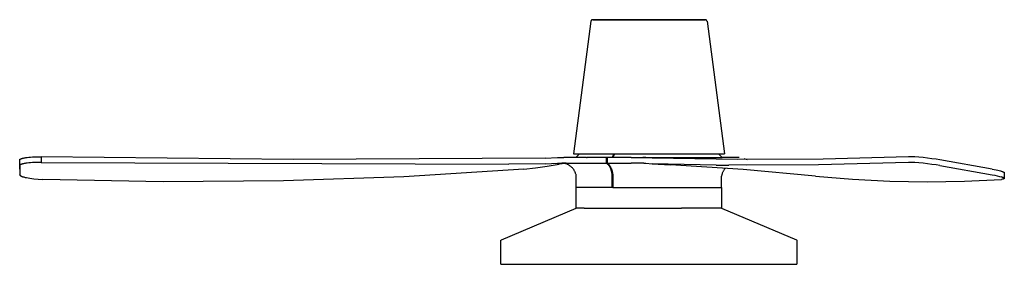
# Model space of a CAD drawing. Header units: millimetres. Extents: x 10740 to 13233, y 6351 to 7934.
# Tile 13 of 23: x 12215 to 13233, y 6351 to 6604. Entities that reach past the tile are written whole.
import ezdxf

# ---------------------------------------------------------------- set-up
doc = ezdxf.new("R2010")
doc.units = ezdxf.units.MM
doc.layers.add('Make2D$Visible$Curvas', color=7, linetype='Continuous')

msp = doc.modelspace()

# ---------------------------------------------------------------- linework, layer by layer
at = {"layer": 'Make2D$Visible$Curvas', "color": 7, "lineweight": -3, "true_color": 0xffffff}
for p, q in [((12805.3, 6601.9), (12787.3, 6464.9)), ((12805.4, 6602.2), (12805.3, 6602.1)), ((12805.3, 6602.1), (12805.3, 6602.1)), ((12805.3, 6602.1), (12805.3, 6602)), ((12805.3, 6602), (12805.3, 6601.9)), ((12805.3, 6601.9), (12805.3, 6601.9)), ((12805.3, 6601.9), (12805.3, 6601.9)), ((12805.5, 6602.5), (12805.4, 6602.4)), ((12805.4, 6602.4), (12805.4, 6602.3)), ((12805.4, 6602.3), (12805.4, 6602.3)), ((12805.4, 6602.3), (12805.4, 6602.2)), ((12805.6, 6602.6), (12805.5, 6602.6)), ((12805.5, 6602.6), (12805.5, 6602.5)), ((12805.5, 6602.5), (12805.5, 6602.5)), ((12805.7, 6602.8), (12805.6, 6602.7)), ((12805.6, 6602.7), (12805.6, 6602.7)), ((12805.6, 6602.7), (12805.6, 6602.6)), ((12805.8, 6602.9), (12805.7, 6602.9)), ((12805.7, 6602.9), (12805.7, 6602.8)), ((12805.9, 6603), (12805.8, 6603)), ((12805.8, 6603), (12805.8, 6602.9)), ((12806, 6603.1), (12805.9, 6603.1)), ((12805.9, 6603.1), (12805.9, 6603)), ((12806.1, 6603.2), (12806, 6603.1)), ((12806, 6603.1), (12806, 6603.1)), ((12806.2, 6603.3), (12806.1, 6603.2)), ((12806.1, 6603.2), (12806.1, 6603.2)), ((12806.3, 6603.3), (12806.2, 6603.3)), ((12806.2, 6603.3), (12806.2, 6603.3)), ((12806.4, 6603.4), (12806.3, 6603.4)), ((12806.3, 6603.4), (12806.3, 6603.3)), ((12806.5, 6603.4), (12806.4, 6603.4)), ((12806.6, 6603.5), (12806.5, 6603.5)), ((12806.5, 6603.5), (12806.5, 6603.4)), ((12806.7, 6603.5), (12806.6, 6603.5)), ((12806.8, 6603.5), (12806.7, 6603.5)), ((12806.7, 6603.5), (12806.7, 6603.5)), ((12806.9, 6603.6), (12806.8, 6603.5)), ((12807, 6603.6), (12806.9, 6603.6)), ((12806.9, 6603.6), (12806.9, 6603.6)), ((12807.1, 6603.6), (12807, 6603.6)), ((12807.2, 6603.6), (12807.1, 6603.6)), ((12807.1, 6603.6), (12807.1, 6603.6)), ((12807.3, 6603.6), (12807.2, 6603.6)), ((12807.5, 6603.6), (12807.3, 6603.6)), ((12807.3, 6603.6), (12923.4, 6603.6)), ((12923.2, 6603.6), (12807.5, 6603.6)), ((12923.4, 6603.6), (12923.2, 6603.6)), ((12923.5, 6603.6), (12923.4, 6603.6)), ((12923.6, 6603.6), (12923.5, 6603.6)), ((12923.7, 6603.6), (12923.6, 6603.6)), ((12923.6, 6603.6), (12923.6, 6603.6)), ((12923.8, 6603.6), (12923.7, 6603.6)), ((12923.9, 6603.5), (12923.8, 6603.6)), ((12923.8, 6603.6), (12923.8, 6603.6)), ((12924, 6603.5), (12923.9, 6603.5)), ((12924.1, 6603.5), (12924, 6603.5)), ((12924, 6603.5), (12924, 6603.5)), ((12924.2, 6603.5), (12924.1, 6603.5)), ((12924.2, 6603.4), (12924.2, 6603.5)), ((12924.3, 6603.4), (12924.2, 6603.4)), ((12924.4, 6603.3), (12924.3, 6603.4)), ((12924.3, 6603.4), (12924.3, 6603.4)), ((12924.5, 6603.3), (12924.4, 6603.3)), ((12924.6, 6603.2), (12924.5, 6603.3)), ((12924.5, 6603.3), (12924.5, 6603.3)), ((12924.7, 6603.1), (12924.6, 6603.2)), ((12924.6, 6603.2), (12924.6, 6603.2)), ((12924.8, 6603.1), (12924.7, 6603.1)), ((12924.7, 6603.1), (12924.7, 6603.1)), ((12924.8, 6603), (12924.8, 6603.1)), ((12924.9, 6603), (12924.8, 6603)), ((12924.9, 6602.9), (12924.9, 6603)), ((12925, 6602.9), (12924.9, 6602.9)), ((12925, 6602.8), (12925, 6602.9)), ((12925.1, 6602.7), (12925, 6602.8)), ((12925.1, 6602.6), (12925.1, 6602.7)), ((12925.1, 6602.7), (12925.1, 6602.7)), ((12925.2, 6602.6), (12925.1, 6602.6)), ((12925.2, 6602.5), (12925.2, 6602.6)), ((12925.2, 6602.4), (12925.2, 6602.5)), ((12925.2, 6602.5), (12925.2, 6602.5)), ((12925.3, 6602.3), (12925.2, 6602.4)), ((12925.3, 6602.2), (12925.3, 6602.3)), ((12925.3, 6602.3), (12925.3, 6602.3)), ((12925.3, 6602.1), (12925.3, 6602.2)), ((12925.4, 6602.1), (12925.3, 6602.1)), ((12925.4, 6602), (12925.4, 6602.1)), ((12925.4, 6601.9), (12925.4, 6602)), ((12925.4, 6601.9), (12925.4, 6601.9)), ((12925.4, 6601.9), (12925.4, 6601.9)), ((12925.4, 6601.9), (12943.4, 6464.9)), ((12787.3, 6464.9), (12829.1, 6464.9)), ((12789.8, 6461.2), (12793.5, 6464.9)), ((12829.1, 6464.9), (12827.3, 6461.2)), ((12829.7, 6464.9), (12827.9, 6461.2)), ((12829.1, 6464.9), (12926, 6464.9)), ((12926, 6464.9), (12937.2, 6464.9)), ((12940.9, 6461.2), (12937.2, 6464.9)), ((12937.2, 6464.9), (12943.4, 6464.9)), ((12215, 6458.8), (12215, 6458.9)), ((12215, 6458.9), (12215, 6458.9)), ((12215, 6458.9), (12215, 6458.9)), ((12215, 6458.9), (12215, 6458.9)), ((12215, 6458.9), (12215.1, 6458.9)), ((12215, 6458.7), (12215, 6458.8)), ((12215, 6458.8), (12215, 6458.8)), ((12215, 6458.8), (12215, 6458.8)), ((12215, 6458.8), (12215, 6458.8)), ((12215, 6458.8), (12215, 6458.8)), ((12215, 6458.8), (12215, 6458.8)), ((12215, 6458.8), (12215, 6458.8)), ((12215, 6458.8), (12215, 6458.8)), ((12215, 6458.7), (12215, 6458.7)), ((12215, 6458.7), (12215, 6458.7)), ((12215, 6458.7), (12215, 6458.7)), ((12215, 6458.7), (12215, 6458.7)), ((12215, 6458.7), (12215, 6458.7)), ((12215, 6458.7), (12215, 6458.7)), ((12215, 6452.8), (12215, 6458.7)), ((12215.3, 6449.1), (12215, 6458.6)), ((12215, 6452.9), (12215, 6453)), ((12215, 6453), (12215.1, 6453)), ((12215, 6452.8), (12215, 6452.9)), ((12215, 6452.9), (12215, 6452.9)), ((12215, 6452.7), (12215, 6452.8)), ((12215, 6452.8), (12215, 6452.8)), ((12215, 6452.7), (12215.3, 6443.2)), ((12215.1, 6459), (12215.1, 6459.1)), ((12215.1, 6459.1), (12215.1, 6459.1)), ((12215.1, 6459.1), (12215.2, 6459.1)), ((12215.1, 6458.9), (12215.1, 6459)), ((12215.1, 6459), (12215.1, 6459)), ((12215.1, 6459), (12215.1, 6459)), ((12215.1, 6459), (12215.1, 6459)), ((12215.1, 6459), (12215.1, 6459)), ((12215.1, 6453.1), (12215.1, 6453.2)), ((12215.1, 6453.2), (12215.2, 6453.2)), ((12215.1, 6453), (12215.1, 6453.1)), ((12215.1, 6453.1), (12215.1, 6453.1)), ((12215.1, 6453), (12215.1, 6453)), ((12215.2, 6459.1), (12215.2, 6459.2)), ((12215.2, 6459.2), (12215.2, 6459.2)), ((12215.2, 6459.2), (12215.2, 6459.2)), ((12215.2, 6459.2), (12215.3, 6459.2)), ((12215.2, 6459.1), (12215.2, 6459.1)), ((12215.2, 6459.1), (12215.2, 6459.1)), ((12215.2, 6453.2), (12215.2, 6453.3)), ((12215.2, 6453.3), (12215.2, 6453.3)), ((12215.2, 6453.3), (12215.3, 6453.3)), ((12215.2, 6453.2), (12215.2, 6453.2)), ((12215.3, 6459.2), (12215.3, 6459.3)), ((12215.3, 6459.3), (12215.3, 6459.3)), ((12215.3, 6459.3), (12215.4, 6459.3)), ((12215.3, 6459.2), (12215.3, 6459.2)), ((12215.3, 6453.3), (12215.3, 6453.4)), ((12215.3, 6453.4), (12215.3, 6453.4)), ((12215.3, 6453.4), (12215.4, 6453.4)), ((12215.4, 6459.3), (12215.4, 6459.4)), ((12215.4, 6459.4), (12215.5, 6459.4)), ((12215.4, 6453.4), (12215.4, 6453.5)), ((12215.4, 6453.5), (12215.4, 6453.5)), ((12215.4, 6453.5), (12215.5, 6453.5)), ((12215.5, 6459.4), (12215.6, 6459.5)), ((12215.5, 6459.4), (12215.5, 6459.4)), ((12215.5, 6453.5), (12215.5, 6453.6)), ((12215.5, 6453.6), (12215.5, 6453.6)), ((12215.5, 6453.6), (12215.6, 6453.6)), ((12215.6, 6459.5), (12215.6, 6459.5)), ((12215.6, 6459.5), (12215.7, 6459.5)), ((12215.6, 6453.6), (12215.7, 6453.7)), ((12215.6, 6453.6), (12215.6, 6453.6)), ((12215.7, 6459.5), (12215.8, 6459.6)), ((12215.7, 6453.7), (12215.7, 6453.7)), ((12215.7, 6453.7), (12215.7, 6453.7)), ((12215.7, 6453.7), (12215.8, 6453.7)), ((12215.8, 6459.6), (12215.9, 6459.7)), ((12215.8, 6459.6), (12215.8, 6459.6)), ((12215.8, 6453.7), (12215.9, 6453.8)), ((12215.8, 6453.7), (12215.8, 6453.7)), ((12215.9, 6459.7), (12216, 6459.7)), ((12216, 6453.8), (12215.9, 6453.8)), ((12215.9, 6453.8), (12215.9, 6453.8)), ((12216, 6459.7), (12216.1, 6459.8)), ((12216.2, 6453.9), (12216, 6453.8)), ((12216.1, 6459.8), (12216.3, 6459.8)), ((12216.3, 6453.9), (12216.2, 6453.9)), ((12216.3, 6459.8), (12216.5, 6459.9)), ((12216.5, 6454), (12216.3, 6453.9)), ((12216.5, 6459.9), (12216.7, 6460)), ((12216.7, 6454.1), (12216.5, 6454)), ((12216.7, 6460), (12216.9, 6460.1)), ((12216.9, 6454.2), (12216.7, 6454.1)), ((12216.9, 6460.1), (12217.1, 6460.1)), ((12217.1, 6454.2), (12216.9, 6454.2)), ((12217.1, 6460.1), (12217.4, 6460.2)), ((12217.4, 6454.3), (12217.1, 6454.2)), ((12217.4, 6460.2), (12217.9, 6460.4)), ((12217.9, 6454.5), (12217.4, 6454.3)), ((12217.9, 6460.4), (12218.5, 6460.5)), ((12218.5, 6454.6), (12217.9, 6454.5)), ((12218.5, 6460.5), (12219.1, 6460.6)), ((12219.1, 6454.7), (12218.5, 6454.6)), ((12219.1, 6460.6), (12219.7, 6460.8)), ((12219.7, 6454.9), (12219.1, 6454.7)), ((12219.7, 6460.8), (12220.5, 6460.9)), ((12220.5, 6455), (12219.7, 6454.9)), ((12220.5, 6460.9), (12221.2, 6461)), ((12221.2, 6455.1), (12220.5, 6455)), ((12221.2, 6461), (12222.8, 6461.2)), ((12222.8, 6455.3), (12221.2, 6455.1)), ((12222.8, 6461.2), (12224.5, 6461.4)), ((12224.5, 6455.5), (12222.8, 6455.3)), ((12224.5, 6461.4), (12226.3, 6461.5)), ((12226.3, 6455.6), (12224.5, 6455.5)), ((12226.3, 6461.5), (12228.2, 6461.7)), ((12228.2, 6455.8), (12226.3, 6455.6)), ((12228.2, 6461.7), (12232.5, 6461.8)), ((12232.5, 6455.9), (12228.2, 6455.8)), ((12232.5, 6461.8), (12237.1, 6461.9)), ((12237.1, 6456), (12232.5, 6455.9)), ((12237.1, 6461.9), (12237.1, 6456)), ((12497.6, 6458.9), (12237.1, 6461.9)), ((12237.1, 6456), (12720.6, 6454.1)), ((12758, 6460.6), (12497.6, 6458.9)), ((12758.4, 6454.6), (12720.6, 6454.1)), ((12748.1, 6450.4), (12760.3, 6452)), ((12758, 6460.6), (12770.7, 6461.1)), ((12758.4, 6454.6), (12770.9, 6455.1)), ((12760.3, 6452), (12772.4, 6454.1)), ((12770.7, 6461.1), (12777.3, 6461.2)), ((12770.9, 6455.1), (12775.2, 6455.1)), ((12775.5, 6454.5), (12772.4, 6454.1)), ((12779.9, 6455.1), (12775.2, 6455.1)), ((12778.6, 6454.9), (12775.5, 6454.5)), ((12800.9, 6461.2), (12777.3, 6461.2)), ((12778.6, 6455), (12778.6, 6455)), ((12778.6, 6455), (12778.6, 6455)), ((12778.6, 6455), (12778.6, 6455)), ((12778.6, 6455), (12778.6, 6455)), ((12778.6, 6455), (12778.6, 6455)), ((12778.6, 6455), (12778.6, 6455)), ((12778.6, 6455), (12778.6, 6455)), ((12778.6, 6455), (12778.6, 6455)), ((12778.6, 6455), (12778.6, 6455)), ((12778.6, 6455), (12778.6, 6455)), ((12778.6, 6455), (12778.6, 6455)), ((12778.6, 6455), (12778.6, 6455)), ((12778.6, 6455), (12778.6, 6455)), ((12778.6, 6455), (12778.6, 6455)), ((12778.6, 6455), (12778.6, 6455)), ((12778.6, 6455), (12778.6, 6455)), ((12778.6, 6455), (12778.6, 6455)), ((12778.6, 6455), (12778.6, 6455)), ((12778.6, 6455), (12778.6, 6455)), ((12778.6, 6455), (12778.6, 6455)), ((12778.6, 6455), (12778.6, 6455)), ((12778.6, 6455), (12778.6, 6455)), ((12778.6, 6455), (12778.6, 6455)), ((12778.6, 6455), (12778.6, 6455)), ((12778.6, 6455), (12778.6, 6455)), ((12778.6, 6455), (12778.6, 6455)), ((12778.6, 6455), (12778.6, 6455)), ((12778.6, 6455), (12778.6, 6455)), ((12778.6, 6455), (12778.6, 6455)), ((12778.6, 6455), (12778.6, 6455)), ((12778.6, 6455), (12778.6, 6455)), ((12778.6, 6455), (12778.6, 6455)), ((12778.6, 6455), (12778.6, 6455)), ((12778.6, 6455), (12778.6, 6455)), ((12778.6, 6455), (12778.6, 6455)), ((12778.6, 6455), (12778.6, 6455)), ((12778.6, 6455), (12778.6, 6455)), ((12778.6, 6455), (12778.6, 6455)), ((12778.6, 6455), (12778.6, 6455)), ((12778.6, 6455), (12778.6, 6455)), ((12778.6, 6455), (12778.6, 6455)), ((12778.6, 6455), (12778.6, 6455)), ((12778.6, 6455), (12778.6, 6455)), ((12778.6, 6455), (12778.6, 6455)), ((12778.6, 6455), (12778.6, 6455)), ((12778.6, 6455), (12778.6, 6455)), ((12778.6, 6455), (12778.6, 6455)), ((12778.6, 6455), (12778.6, 6455)), ((12778.6, 6455), (12778.6, 6455)), ((12778.6, 6455), (12778.6, 6455)), ((12778.6, 6455), (12778.6, 6455)), ((12778.6, 6455), (12778.6, 6455)), ((12778.6, 6455), (12778.6, 6455)), ((12778.6, 6455), (12778.6, 6455)), ((12778.6, 6455), (12778.6, 6455)), ((12778.6, 6455), (12778.6, 6455)), ((12778.6, 6455), (12778.6, 6455)), ((12778.6, 6455), (12778.6, 6455)), ((12778.6, 6455), (12778.6, 6455)), ((12778.6, 6455), (12778.6, 6455)), ((12778.6, 6455), (12778.6, 6455)), ((12778.6, 6455), (12778.6, 6455)), ((12778.6, 6455), (12778.6, 6455)), ((12778.6, 6455), (12778.6, 6455)), ((12778.6, 6455), (12778.6, 6455)), ((12778.6, 6455), (12778.6, 6455)), ((12778.6, 6455), (12778.6, 6455)), ((12778.6, 6455), (12778.6, 6455)), ((12778.6, 6455), (12778.6, 6455)), ((12778.6, 6455), (12778.6, 6455)), ((12778.6, 6455), (12778.6, 6455)), ((12778.6, 6455), (12778.6, 6455)), ((12778.6, 6455), (12778.6, 6455)), ((12778.6, 6455), (12778.6, 6455)), ((12778.6, 6455), (12778.6, 6455)), ((12778.6, 6455), (12778.6, 6455)), ((12778.6, 6455), (12778.6, 6455)), ((12778.6, 6455), (12778.6, 6455)), ((12778.6, 6455), (12778.6, 6455)), ((12778.6, 6455), (12778.6, 6455)), ((12778.6, 6455), (12778.6, 6455)), ((12778.6, 6455), (12778.6, 6455)), ((12778.6, 6455), (12778.6, 6455)), ((12778.6, 6455), (12778.6, 6455)), ((12778.6, 6455), (12778.6, 6455)), ((12778.6, 6455), (12778.6, 6455)), ((12778.6, 6455), (12778.6, 6455)), ((12778.6, 6455), (12778.6, 6455)), ((12778.6, 6455), (12778.6, 6455)), ((12778.6, 6455), (12778.6, 6455)), ((12778.6, 6455), (12778.6, 6455)), ((12778.6, 6455), (12778.6, 6455)), ((12778.6, 6455), (12778.6, 6455)), ((12778.6, 6455), (12778.6, 6455)), ((12778.6, 6455), (12778.6, 6455)), ((12778.6, 6455), (12778.6, 6455)), ((12778.6, 6455), (12778.6, 6455)), ((12778.6, 6455), (12778.6, 6455)), ((12778.6, 6455), (12778.6, 6455)), ((12778.6, 6455), (12778.6, 6455)), ((12778.6, 6455), (12778.6, 6455)), ((12778.6, 6455), (12778.6, 6455)), ((12778.6, 6455), (12778.6, 6455)), ((12778.6, 6455), (12778.6, 6455)), ((12778.6, 6455), (12778.6, 6455)), ((12778.6, 6455), (12778.6, 6455)), ((12778.6, 6455), (12778.6, 6455)), ((12778.6, 6455), (12778.6, 6455)), ((12778.6, 6455), (12778.6, 6455)), ((12778.6, 6455), (12778.6, 6455)), ((12778.6, 6455), (12778.6, 6455)), ((12778.6, 6455), (12778.6, 6455)), ((12778.6, 6455), (12778.6, 6455)), ((12778.6, 6455), (12778.6, 6455)), ((12778.6, 6455), (12778.6, 6455)), ((12778.6, 6455), (12778.6, 6455)), ((12778.6, 6455), (12778.6, 6455)), ((12778.6, 6455), (12778.6, 6455)), ((12778.6, 6455), (12778.6, 6455)), ((12778.6, 6455), (12778.6, 6455)), ((12778.6, 6455), (12778.6, 6455)), ((12778.6, 6455), (12778.6, 6455)), ((12778.6, 6455), (12778.6, 6455)), ((12778.6, 6455), (12778.6, 6455)), ((12778.6, 6455), (12778.6, 6455)), ((12778.6, 6455), (12778.6, 6455)), ((12778.6, 6455), (12778.6, 6455)), ((12778.6, 6455), (12778.6, 6455)), ((12778.6, 6455), (12778.6, 6455)), ((12778.6, 6455), (12778.6, 6455)), ((12778.6, 6455), (12778.6, 6455)), ((12778.6, 6455), (12778.6, 6455)), ((12778.6, 6455), (12778.6, 6455)), ((12778.6, 6455), (12778.6, 6455)), ((12778.6, 6455), (12778.6, 6455)), ((12778.6, 6455), (12778.6, 6455)), ((12778.6, 6455), (12778.6, 6455)), ((12778.6, 6455), (12778.6, 6455)), ((12778.6, 6455), (12778.6, 6455)), ((12778.6, 6455), (12778.6, 6455)), ((12778.6, 6455), (12778.6, 6455)), ((12778.6, 6455), (12778.6, 6455)), ((12778.6, 6455), (12778.6, 6455)), ((12778.6, 6455), (12778.6, 6455)), ((12778.6, 6455), (12778.6, 6455)), ((12778.6, 6455), (12778.6, 6455)), ((12778.6, 6455), (12778.6, 6455)), ((12778.6, 6455), (12778.6, 6455)), ((12778.6, 6455), (12778.6, 6455)), ((12778.6, 6455), (12778.6, 6455)), ((12778.6, 6455), (12778.6, 6455)), ((12778.6, 6455), (12778.6, 6455)), ((12778.6, 6455), (12778.6, 6455)), ((12778.6, 6455), (12778.6, 6455)), ((12778.6, 6455), (12778.6, 6455)), ((12778.6, 6455), (12778.6, 6455)), ((12778.6, 6455), (12778.6, 6455)), ((12778.6, 6455), (12778.6, 6455)), ((12778.6, 6455), (12778.6, 6455)), ((12778.6, 6455), (12778.6, 6455)), ((12778.6, 6455), (12778.6, 6455)), ((12778.6, 6455), (12778.6, 6455)), ((12778.6, 6455), (12778.6, 6455)), ((12778.6, 6455), (12778.6, 6455)), ((12778.6, 6455), (12778.6, 6455)), ((12778.6, 6455), (12778.6, 6455)), ((12778.6, 6455), (12778.6, 6455)), ((12778.6, 6455), (12778.6, 6455)), ((12778.6, 6455), (12778.6, 6455)), ((12778.6, 6455), (12778.6, 6455)), ((12778.6, 6455), (12778.6, 6455)), ((12778.6, 6455), (12778.6, 6455)), ((12778.6, 6455), (12778.6, 6455)), ((12778.6, 6455), (12778.6, 6455)), ((12778.6, 6455), (12778.6, 6455)), ((12778.6, 6455), (12778.6, 6455)), ((12778.6, 6455), (12778.6, 6455)), ((12778.6, 6455), (12778.6, 6455)), ((12778.6, 6455), (12778.6, 6455)), ((12778.6, 6455), (12778.6, 6455)), ((12778.6, 6455), (12778.6, 6455)), ((12778.6, 6455), (12778.6, 6455)), ((12778.6, 6455), (12778.6, 6455)), ((12778.6, 6455), (12778.6, 6455)), ((12778.6, 6455), (12778.6, 6455)), ((12778.6, 6455), (12778.6, 6455)), ((12778.6, 6455), (12778.6, 6455)), ((12778.6, 6455), (12778.6, 6455)), ((12778.6, 6455), (12778.6, 6455)), ((12778.6, 6455), (12778.6, 6455)), ((12778.6, 6455), (12778.6, 6455)), ((12778.6, 6455), (12778.6, 6455)), ((12778.6, 6455), (12778.6, 6455)), ((12778.6, 6455), (12778.6, 6455)), ((12778.6, 6455), (12778.6, 6455)), ((12778.6, 6455), (12778.6, 6455)), ((12779.1, 6454.9), (12778.6, 6455)), ((12779, 6454.9), (12778.6, 6454.9)), ((12779.6, 6454.7), (12779.1, 6454.9)), ((12780.2, 6454.5), (12779.6, 6454.7)), ((12779.9, 6455.1), (12780.5, 6455.1)), ((12780.7, 6454.3), (12780.2, 6454.5)), ((12780.5, 6455.1), (12780.5, 6455.1)), ((12780.5, 6455.1), (12800.9, 6455.1)), ((12781.2, 6454), (12780.7, 6454.3)), ((12781.7, 6453.8), (12781.2, 6454)), ((12782.2, 6453.5), (12781.7, 6453.8)), ((12782.7, 6453.2), (12782.2, 6453.5)), ((12783.2, 6452.9), (12782.7, 6453.2)), ((12783.6, 6452.6), (12783.2, 6452.9)), ((12784.1, 6452.2), (12783.6, 6452.6)), ((12784.5, 6451.9), (12784.1, 6452.2)), ((12785, 6451.5), (12784.5, 6451.9)), ((12800.9, 6461.2), (12801.5, 6461.2)), ((12800.9, 6455.1), (12821.5, 6455.1)), ((12821.5, 6461.2), (12801.5, 6461.2)), ((12822.2, 6461.2), (12821.5, 6461.2)), ((12821.5, 6455.1), (12821.5, 6461.2)), ((12821.5, 6455.1), (12821.5, 6455.1)), ((12821.5, 6455.1), (12821.8, 6454.9)), ((12821.8, 6454.9), (12822.1, 6454.7)), ((12822.1, 6454.7), (12822.3, 6454.5)), ((12822.2, 6461.2), (12822.2, 6455.1)), ((12847, 6461.2), (12822.2, 6461.2)), ((12822.2, 6455.1), (12822.3, 6455)), ((12822.2, 6455.1), (12847, 6455.1)), ((12822.3, 6455), (12822.5, 6454.9)), ((12822.3, 6454.5), (12822.6, 6454.3)), ((12822.5, 6454.9), (12822.6, 6454.9)), ((12822.6, 6454.9), (12822.7, 6454.8)), ((12822.6, 6454.3), (12822.8, 6454.1)), ((12822.7, 6454.8), (12822.9, 6454.7)), ((12822.8, 6454.1), (12823.1, 6453.9)), ((12822.9, 6454.7), (12823, 6454.6)), ((12823, 6454.6), (12823.1, 6454.5)), ((12823.1, 6454.5), (12823.3, 6454.3)), ((12823.1, 6453.9), (12823.3, 6453.6)), ((12823.3, 6454.3), (12823.4, 6454.2)), ((12823.3, 6453.6), (12823.5, 6453.4)), ((12823.4, 6454.2), (12823.5, 6454.1)), ((12823.5, 6454.1), (12823.7, 6454)), ((12823.5, 6453.4), (12823.8, 6453.1)), ((12823.7, 6454), (12823.8, 6453.8)), ((12823.8, 6453.8), (12823.9, 6453.7)), ((12823.8, 6453.1), (12824, 6452.9)), ((12823.9, 6453.7), (12824, 6453.6)), ((12824, 6453.6), (12824.2, 6453.4)), ((12824, 6452.9), (12824.2, 6452.6)), ((12824.2, 6453.4), (12824.3, 6453.3)), ((12824.2, 6452.6), (12824.4, 6452.3)), ((12824.3, 6453.3), (12824.4, 6453.1)), ((12824.4, 6453.1), (12824.5, 6452.9)), ((12824.4, 6452.3), (12824.5, 6452.1)), ((12824.5, 6452.9), (12824.7, 6452.8)), ((12824.5, 6452.1), (12824.7, 6451.8)), ((12824.7, 6452.8), (12824.8, 6452.6)), ((12824.8, 6452.6), (12825, 6452.2)), ((12825, 6452.2), (12825.3, 6451.9)), ((12825.3, 6451.9), (12825.5, 6451.5)), ((12847, 6461.2), (12859, 6461.2)), ((12857.3, 6455.1), (12847, 6455.1)), ((12860.1, 6455.1), (12857.3, 6455.1)), ((12862.3, 6461.1), (12859, 6461.2)), ((12859, 6461.2), (12940.9, 6461.2)), ((12860.1, 6455.1), (12862.3, 6455.1)), ((12868.8, 6460.6), (12862.3, 6461.1)), ((12862.3, 6455.1), (12868.6, 6454.6)), ((12868.6, 6454.6), (12887.7, 6453.6)), ((12934.8, 6453.2), (12868.6, 6454.6)), ((12957, 6458.9), (12868.8, 6460.6)), ((12962.6, 6448.8), (12887.7, 6453.6)), ((12934.8, 6453.2), (12947.8, 6453.1)), ((12958.5, 6461.2), (12940.9, 6461.2)), ((13040.7, 6453.4), (12947.8, 6453.1)), ((13045.3, 6459.4), (12957, 6458.9)), ((12963.5, 6460.1), (12966.9, 6458.9)), ((12966.1, 6453), (12966.1, 6453)), ((13133.5, 6456), (13040.7, 6453.4)), ((13133.5, 6461.9), (13045.3, 6459.4)), ((13135, 6461.9), (13133.5, 6461.9)), ((13135, 6456), (13133.5, 6456)), ((13136.6, 6461.8), (13135, 6461.9)), ((13136.6, 6455.9), (13135, 6456)), ((13140.3, 6461.7), (13136.6, 6461.8)), ((13140.3, 6455.8), (13136.6, 6455.9)), ((13144.3, 6461.4), (13140.3, 6461.7)), ((13144.3, 6455.5), (13140.3, 6455.8)), ((13148.6, 6461), (13144.3, 6461.4)), ((13148.6, 6455.1), (13144.3, 6455.5)), ((13153.2, 6460.5), (13148.6, 6461)), ((13153.2, 6454.6), (13148.6, 6455.1)), ((13157.8, 6459.9), (13153.2, 6460.5)), ((13157.8, 6454), (13153.2, 6454.6)), ((13162.1, 6459.3), (13157.8, 6459.9)), ((13162.1, 6453.4), (13157.8, 6454)), ((13166.1, 6458.6), (13162.1, 6459.3)), ((13166.1, 6452.7), (13162.1, 6453.4)), ((13220.2, 6449.1), (13166.1, 6458.6)), ((13166.1, 6452.7), (13220.2, 6443.2)), ((12215.3, 6443.2), (12215.3, 6443.1)), ((12215.3, 6442.8), (12215.3, 6443.1)), ((12215.3, 6442.8), (12215.4, 6442.8)), ((12215.4, 6442.8), (12215.4, 6442.8)), ((12215.4, 6442.8), (12215.4, 6442.8)), ((12215.4, 6442.8), (12215.4, 6442.8)), ((12215.4, 6442.8), (12215.4, 6442.7)), ((12215.4, 6442.7), (12215.4, 6442.7)), ((12215.4, 6442.7), (12215.4, 6442.7)), ((12215.4, 6442.7), (12215.4, 6442.7)), ((12215.4, 6442.7), (12215.4, 6442.7)), ((12215.4, 6442.7), (12215.5, 6442.7)), ((12215.5, 6442.7), (12215.5, 6442.6)), ((12215.5, 6442.6), (12215.5, 6442.6)), ((12215.5, 6442.6), (12215.6, 6442.6)), ((12215.6, 6442.6), (12215.6, 6442.5)), ((12215.6, 6442.5), (12215.6, 6442.5)), ((12215.6, 6442.5), (12215.7, 6442.4)), ((12215.7, 6442.4), (12215.7, 6442.4)), ((12215.7, 6442.4), (12215.8, 6442.4)), ((12215.8, 6442.4), (12215.8, 6442.3)), ((12215.8, 6442.3), (12215.9, 6442.3)), ((12215.9, 6442.3), (12215.9, 6442.3)), ((12215.9, 6442.3), (12216, 6442.2)), ((12216, 6442.2), (12216, 6442.2)), ((12216, 6442.2), (12216.1, 6442.1)), ((12216.1, 6442.1), (12216.2, 6442.1)), ((12216.2, 6442.1), (12216.4, 6442)), ((12216.4, 6442), (12216.5, 6441.9)), ((12216.5, 6441.9), (12216.7, 6441.8)), ((12216.7, 6441.8), (12216.8, 6441.8)), ((12216.8, 6441.8), (12217, 6441.7)), ((12217, 6441.7), (12217.2, 6441.6)), ((12735.9, 6449.2), (12611.9, 6441.3)), ((12735.9, 6449.2), (12748.1, 6450.4)), ((12785.4, 6451.1), (12785, 6451.5)), ((12785.8, 6450.7), (12785.4, 6451.1)), ((12786.2, 6450.3), (12785.8, 6450.7)), ((12786.6, 6449.9), (12786.2, 6450.3)), ((12786.9, 6449.5), (12786.6, 6449.9)), ((12787.3, 6449), (12786.9, 6449.5)), ((12787.6, 6448.6), (12787.3, 6449)), ((12787.9, 6448.1), (12787.6, 6448.6)), ((12788.2, 6447.6), (12787.9, 6448.1)), ((12788.5, 6447.1), (12788.2, 6447.6)), ((12788.8, 6446.6), (12788.5, 6447.1)), ((12789, 6446.1), (12788.8, 6446.6)), ((12789.2, 6445.6), (12789, 6446.1)), ((12789.4, 6445.1), (12789.2, 6445.6)), ((12789.6, 6444.5), (12789.4, 6445.1)), ((12789.8, 6444), (12789.6, 6444.5)), ((12790, 6443.5), (12789.8, 6444)), ((12790.1, 6442.9), (12790, 6443.5)), ((12790.2, 6442.4), (12790.1, 6442.9)), ((12790.3, 6441.8), (12790.2, 6442.4)), ((12790.3, 6430), (12790.3, 6441.8)), ((12824.7, 6451.8), (12824.9, 6451.5)), ((12824.9, 6451.5), (12825, 6451.2)), ((12825, 6451.2), (12825.2, 6450.9)), ((12825.2, 6450.9), (12825.2, 6450.9)), ((12825.5, 6450.1), (12825.2, 6450.9)), ((12825.5, 6451.5), (12825.7, 6451.1)), ((12825.9, 6449.3), (12825.5, 6450.1)), ((12825.7, 6451.1), (12825.9, 6450.6)), ((12825.9, 6450.6), (12826.1, 6450.2)), ((12826.2, 6448.5), (12825.9, 6449.3)), ((12826.1, 6450.2), (12826.3, 6449.7)), ((12826.4, 6447.7), (12826.2, 6448.5)), ((12826.3, 6449.7), (12826.5, 6449.3)), ((12826.7, 6446.9), (12826.4, 6447.7)), ((12826.5, 6449.3), (12826.7, 6448.8)), ((12826.7, 6448.8), (12826.9, 6448.3)), ((12826.9, 6446), (12826.7, 6446.9)), ((12826.9, 6448.3), (12827, 6447.8)), ((12827.1, 6445.2), (12826.9, 6446)), ((12827, 6447.8), (12827.2, 6447.3)), ((12827.2, 6444.4), (12827.1, 6445.2)), ((12827.2, 6447.3), (12827.3, 6446.7)), ((12827.4, 6443.5), (12827.2, 6444.4)), ((12827.3, 6446.7), (12827.5, 6446.2)), ((12827.5, 6442.7), (12827.4, 6443.5)), ((12827.5, 6446.2), (12827.6, 6445.7)), ((12827.5, 6441.8), (12827.5, 6442.7)), ((12827.5, 6430), (12827.5, 6441.8)), ((12827.6, 6445.7), (12827.7, 6445.1)), ((12827.7, 6445.1), (12827.8, 6444.6)), ((12827.8, 6444.6), (12827.9, 6444)), ((12827.9, 6444), (12828, 6443.5)), ((12828, 6443.5), (12828, 6442.9)), ((12828, 6442.9), (12828.1, 6441.8)), ((12828.1, 6441.8), (12828.1, 6430)), ((12940.4, 6442.3), (12940.3, 6441.8)), ((12940.3, 6430), (12940.3, 6441.8)), ((12940.6, 6442.9), (12940.4, 6442.3)), ((12940.7, 6443.4), (12940.6, 6442.9)), ((12940.9, 6444), (12940.7, 6443.4)), ((12941, 6444.5), (12940.9, 6444)), ((12941.2, 6445), (12941, 6444.5)), ((12941.4, 6445.5), (12941.2, 6445)), ((12941.7, 6446), (12941.4, 6445.5)), ((12941.9, 6446.5), (12941.7, 6446)), ((12942.2, 6447), (12941.9, 6446.5)), ((12942.4, 6447.5), (12942.2, 6447)), ((12942.7, 6448), (12942.4, 6447.5)), ((12943, 6448.5), (12942.7, 6448)), ((12943.4, 6448.9), (12943, 6448.5)), ((12943.7, 6449.4), (12943.4, 6448.9)), ((12944, 6449.8), (12943.7, 6449.4)), ((12944.4, 6450.2), (12944, 6449.8)), ((12944.4, 6450.2), (12944.4, 6450.2)), ((13037.4, 6441.9), (12962.6, 6448.8)), ((13037.4, 6441.9), (13075.8, 6438.6)), ((13220.2, 6449.1), (13224.1, 6448.3)), ((13220.2, 6443.2), (13222.7, 6442.7)), ((13222.7, 6442.7), (13225.1, 6442.2)), ((13224.1, 6448.3), (13225.8, 6448)), ((13225.1, 6442.2), (13227.5, 6441.6)), ((13225.8, 6448), (13227.3, 6447.6)), ((13227.3, 6447.6), (13228.7, 6447.2)), ((13228.7, 6447.2), (13229.3, 6447.1)), ((13229.3, 6447.1), (13229.9, 6446.9)), ((13229.9, 6446.9), (13230.4, 6446.7)), ((13230.4, 6446.7), (13230.9, 6446.5)), ((13230.9, 6446.5), (13231.1, 6446.4)), ((13231.1, 6446.4), (13231.3, 6446.4)), ((13231.3, 6446.4), (13231.5, 6446.3)), ((13231.5, 6446.3), (13231.6, 6446.2)), ((13231.6, 6446.2), (13231.8, 6446.1)), ((13231.8, 6446.1), (13231.9, 6446.1)), ((13231.9, 6446.1), (13232, 6446)), ((13232, 6446), (13232.1, 6446)), ((13232.1, 6446), (13232.2, 6445.9)), ((13232.2, 6445.9), (13232.2, 6445.9)), ((13232.2, 6445.9), (13232.2, 6445.8)), ((13232.2, 6445.8), (13232.3, 6445.8)), ((13232.3, 6445.8), (13232.3, 6445.8)), ((13232.3, 6445.8), (13232.4, 6445.8)), ((13232.4, 6445.8), (13232.4, 6445.7)), ((13232.4, 6445.7), (13232.4, 6445.7)), ((13232.4, 6445.7), (13232.4, 6445.7)), ((13232.4, 6445.7), (13232.5, 6445.6)), ((13232.5, 6445.6), (13232.5, 6445.6)), ((13232.5, 6445.6), (13232.5, 6445.6)), ((13232.5, 6445.6), (13232.5, 6445.6)), ((13232.5, 6445.6), (13232.5, 6445.6)), ((13232.5, 6445.6), (13232.5, 6445.6)), ((13232.5, 6445.6), (13232.5, 6445.6)), ((13232.5, 6445.6), (13232.5, 6445.6)), ((13232.5, 6445.6), (13232.6, 6445.5)), ((13232.6, 6445.5), (13232.6, 6445.5)), ((13232.6, 6445.5), (13232.6, 6445.5)), ((13232.6, 6445.5), (13232.6, 6445.5)), ((13232.6, 6445.5), (13232.6, 6445.5)), ((13232.6, 6445.5), (13232.6, 6445.5)), ((13232.6, 6445.5), (13232.6, 6445.5)), ((13232.6, 6445.5), (13232.6, 6445.4)), ((13232.6, 6445.4), (13232.6, 6445.4)), ((13232.6, 6445.4), (13232.6, 6445.4)), ((13232.6, 6445.4), (13232.6, 6445.4)), ((13232.6, 6445.4), (13232.6, 6445.4)), ((13232.6, 6445.4), (13232.6, 6445.4)), ((13232.6, 6445.4), (13232.6, 6445.4)), ((13232.6, 6445.4), (13232.6, 6445.4)), ((13232.6, 6445.4), (13232.6, 6445.4)), ((13232.6, 6445.4), (13232.6, 6445.4)), ((13232.6, 6445.4), (13232.6, 6445.4)), ((13232.6, 6445.4), (13232.6, 6445.4)), ((13232.6, 6445.4), (13232.6, 6445.3)), ((13232.6, 6445.3), (13232.6, 6445.3)), ((13232.6, 6445.3), (13232.6, 6445.3)), ((13232.6, 6445.3), (13232.6, 6445.3)), ((13232.6, 6445.3), (13232.6, 6445.3)), ((13232.6, 6445.3), (13232.6, 6445.3)), ((13232.6, 6445.3), (13232.6, 6445.3)), ((13232.6, 6445.3), (13232.6, 6439.4)), ((12217.2, 6441.6), (12217.5, 6441.5)), ((12217.5, 6441.5), (12218, 6441.3)), ((12218, 6441.3), (12218.5, 6441.1)), ((12218.5, 6441.1), (12219.2, 6441)), ((12219.2, 6441), (12219.8, 6440.8)), ((12219.8, 6440.8), (12220.5, 6440.6)), ((12220.5, 6440.6), (12222.1, 6440.3)), ((12222.1, 6440.3), (12223.8, 6440)), ((12223.8, 6440), (12225.6, 6439.7)), ((12225.6, 6439.7), (12227.5, 6439.4)), ((12227.5, 6439.4), (12229.5, 6439.2)), ((12229.5, 6439.2), (12234.1, 6438.8)), ((12234.1, 6438.8), (12239, 6438.5)), ((12363.3, 6436), (12239, 6438.5)), ((12487.6, 6436.9), (12363.3, 6436)), ((12611.9, 6441.3), (12487.6, 6436.9)), ((13075.8, 6438.6), (13114.3, 6436.6)), ((13114.3, 6436.6), (13152.8, 6435.9)), ((13152.8, 6435.9), (13191.4, 6436.5)), ((13191.4, 6436.5), (13229.9, 6438.5)), ((13227.5, 6441.6), (13229.9, 6441)), ((13230.4, 6440.8), (13229.9, 6441)), ((13230.4, 6438.6), (13229.9, 6438.5)), ((13230.9, 6440.6), (13230.4, 6440.8)), ((13230.9, 6438.6), (13230.4, 6438.6)), ((13231.1, 6440.5), (13230.9, 6440.6)), ((13231.1, 6438.7), (13230.9, 6438.6)), ((13231.3, 6440.5), (13231.1, 6440.5)), ((13231.3, 6438.7), (13231.1, 6438.7)), ((13231.5, 6440.4), (13231.3, 6440.5)), ((13231.5, 6438.7), (13231.3, 6438.7)), ((13231.6, 6440.3), (13231.5, 6440.4)), ((13231.7, 6438.8), (13231.5, 6438.7)), ((13231.8, 6440.2), (13231.6, 6440.3)), ((13231.8, 6438.8), (13231.7, 6438.8)), ((13231.7, 6438.8), (13231.7, 6438.8)), ((13231.9, 6440.1), (13231.8, 6440.2)), ((13231.9, 6438.9), (13231.8, 6438.8)), ((13232, 6440.1), (13231.9, 6440.1)), ((13232, 6438.9), (13231.9, 6438.9)), ((13232.1, 6440.1), (13232, 6440.1)), ((13232.1, 6438.9), (13232, 6438.9)), ((13232, 6438.9), (13232, 6438.9)), ((13232.1, 6440), (13232.1, 6440.1)), ((13232.2, 6440), (13232.1, 6440)), ((13232.2, 6439), (13232.1, 6438.9)), ((13232.3, 6439.9), (13232.2, 6440)), ((13232.3, 6439), (13232.2, 6439)), ((13232.2, 6439), (13232.2, 6439)), ((13232.4, 6439.9), (13232.3, 6439.9)), ((13232.3, 6439.9), (13232.3, 6439.9)), ((13232.3, 6439.9), (13232.3, 6439.9)), ((13232.4, 6439.1), (13232.3, 6439)), ((13232.3, 6439), (13232.3, 6439)), ((13232.3, 6439), (13232.3, 6439)), ((13232.3, 6439), (13232.3, 6439)), ((13232.4, 6439.8), (13232.4, 6439.9)), ((13232.5, 6439.8), (13232.4, 6439.8)), ((13232.4, 6439.8), (13232.4, 6439.8)), ((13232.4, 6439.8), (13232.4, 6439.8)), ((13232.4, 6439.8), (13232.4, 6439.8)), ((13232.5, 6439.1), (13232.4, 6439.1)), ((13232.4, 6439.1), (13232.4, 6439.1)), ((13232.4, 6439.1), (13232.4, 6439.1)), ((13232.4, 6439.1), (13232.4, 6439.1)), ((13232.4, 6439.1), (13232.4, 6439.1)), ((13232.5, 6439.7), (13232.5, 6439.8)), ((13232.6, 6439.6), (13232.5, 6439.7)), ((13232.5, 6439.7), (13232.5, 6439.7)), ((13232.5, 6439.7), (13232.5, 6439.7)), ((13232.5, 6439.7), (13232.5, 6439.7)), ((13232.5, 6439.7), (13232.5, 6439.7)), ((13232.6, 6439.2), (13232.5, 6439.2)), ((13232.5, 6439.2), (13232.5, 6439.2)), ((13232.5, 6439.2), (13232.5, 6439.2)), ((13232.5, 6439.2), (13232.5, 6439.2)), ((13232.5, 6439.2), (13232.5, 6439.2)), ((13232.5, 6439.2), (13232.5, 6439.2)), ((13232.5, 6439.2), (13232.5, 6439.1)), ((13232.5, 6439.1), (13232.5, 6439.1)), ((13232.6, 6439.6), (13232.6, 6439.6)), ((13232.6, 6439.6), (13232.6, 6439.6)), ((13232.6, 6439.6), (13232.6, 6439.6)), ((13232.6, 6439.6), (13232.6, 6439.6)), ((13232.6, 6439.6), (13232.6, 6439.6)), ((13232.6, 6439.6), (13232.6, 6439.6)), ((13232.6, 6439.6), (13232.6, 6439.6)), ((13232.6, 6439.6), (13232.6, 6439.6)), ((13232.6, 6439.6), (13232.6, 6439.5)), ((13232.6, 6439.5), (13232.6, 6439.5)), ((13232.6, 6439.5), (13232.6, 6439.5)), ((13232.6, 6439.5), (13232.6, 6439.5)), ((13232.6, 6439.5), (13232.6, 6439.5)), ((13232.6, 6439.5), (13232.6, 6439.5)), ((13232.6, 6439.5), (13232.6, 6439.5)), ((13232.6, 6439.5), (13232.6, 6439.5)), ((13232.6, 6439.5), (13232.6, 6439.5)), ((13232.6, 6439.5), (13232.6, 6439.5)), ((13232.6, 6439.5), (13232.6, 6439.5)), ((13232.6, 6439.5), (13232.6, 6439.5)), ((13232.6, 6439.5), (13232.6, 6439.5)), ((13232.6, 6439.5), (13232.6, 6439.5)), ((13232.6, 6439.5), (13232.6, 6439.4)), ((13232.6, 6439.4), (13232.6, 6439.4)), ((13232.6, 6439.4), (13232.6, 6439.4)), ((13232.6, 6439.4), (13232.6, 6439.4)), ((13232.6, 6439.4), (13232.6, 6439.4)), ((13232.6, 6439.4), (13232.6, 6439.4)), ((13232.6, 6439.4), (13232.6, 6439.4)), ((13232.6, 6439.4), (13232.6, 6439.4)), ((13232.6, 6439.4), (13232.6, 6439.4)), ((13232.6, 6439.4), (13232.6, 6439.4)), ((13232.6, 6439.4), (13232.6, 6439.4)), ((13232.6, 6439.4), (13232.6, 6439.4)), ((13232.6, 6439.4), (13232.6, 6439.4)), ((13232.6, 6439.4), (13232.6, 6439.4)), ((13232.6, 6439.4), (13232.6, 6439.4)), ((13232.6, 6439.4), (13232.6, 6439.4)), ((13232.6, 6439.4), (13232.6, 6439.3)), ((13232.6, 6439.3), (13232.6, 6439.3)), ((13232.6, 6439.3), (13232.6, 6439.3)), ((13232.6, 6439.3), (13232.6, 6439.3)), ((13232.6, 6439.3), (13232.6, 6439.3)), ((13232.6, 6439.3), (13232.6, 6439.3)), ((13232.6, 6439.3), (13232.6, 6439.3)), ((13232.6, 6439.3), (13232.6, 6439.3)), ((13232.6, 6439.3), (13232.6, 6439.3)), ((13232.6, 6439.3), (13232.6, 6439.3)), ((13232.6, 6439.3), (13232.6, 6439.3)), ((13232.6, 6439.3), (13232.6, 6439.3)), ((13232.6, 6439.3), (13232.6, 6439.3)), ((13232.6, 6439.3), (13232.6, 6439.3)), ((13232.6, 6439.3), (13232.6, 6439.3)), ((13232.6, 6439.3), (13232.6, 6439.3)), ((13232.6, 6439.3), (13232.6, 6439.3)), ((13232.6, 6439.3), (13232.6, 6439.2)), ((13232.6, 6439.2), (13232.6, 6439.2)), ((13232.6, 6439.2), (13232.6, 6439.2)), ((13232.6, 6439.2), (13232.6, 6439.2)), ((12827.5, 6430), (12790.3, 6430)), ((12828.1, 6430), (12940.3, 6430))]:
    msp.add_line(p, q, dxfattribs=at)
at = {"layer": 'Make2D$Visible$Curvas', "color": 254, "lineweight": -3, "true_color": 0xcad1ee}
for p, q in [((12790.3, 6408.9), (12790.3, 6430)), ((12828.1, 6430), (12827.5, 6430)), ((12940.3, 6430), (12940.3, 6408.9)), ((12713, 6376), (12790.3, 6408.9)), ((12798.3, 6408.9), (12790.3, 6408.9)), ((12798.3, 6408.9), (12898.9, 6408.9)), ((12940.3, 6408.9), (12898.9, 6408.9)), ((12940.3, 6408.9), (13017.7, 6376)), ((12712.3, 6375.1), (12712.4, 6375.2)), ((12712.3, 6375), (12712.3, 6375.1)), ((12712.3, 6375.1), (12712.3, 6375.1)), ((12712.3, 6375.1), (12712.3, 6375.1)), ((12712.3, 6350.7), (12712.3, 6375)), ((12712.4, 6375.4), (12712.4, 6375.5)), ((12712.4, 6375.5), (12712.5, 6375.5)), ((12712.4, 6375.3), (12712.4, 6375.4)), ((12712.4, 6375.4), (12712.4, 6375.4)), ((12712.4, 6375.4), (12712.4, 6375.4)), ((12712.4, 6375.2), (12712.4, 6375.3)), ((12712.4, 6375.3), (12712.4, 6375.3)), ((12712.4, 6375.3), (12712.4, 6375.3)), ((12712.4, 6375.2), (12712.4, 6375.2)), ((12712.4, 6375.2), (12712.4, 6375.2)), ((12712.5, 6375.6), (12712.6, 6375.7)), ((12712.5, 6375.5), (12712.5, 6375.6)), ((12712.5, 6375.6), (12712.5, 6375.6)), ((12712.5, 6375.6), (12712.5, 6375.6)), ((12712.5, 6375.6), (12712.5, 6375.6)), ((12712.5, 6375.5), (12712.5, 6375.5)), ((12712.6, 6375.7), (12712.7, 6375.8)), ((12712.6, 6375.7), (12712.6, 6375.7)), ((12712.6, 6375.7), (12712.6, 6375.7)), ((12712.6, 6375.7), (12712.6, 6375.7)), ((12712.7, 6375.8), (12712.8, 6375.9)), ((12712.7, 6375.8), (12712.7, 6375.8)), ((12712.7, 6375.8), (12712.7, 6375.8)), ((12712.7, 6375.8), (12712.7, 6375.8)), ((12712.8, 6375.9), (12712.8, 6375.9)), ((12712.8, 6375.9), (12712.8, 6375.9)), ((12712.8, 6375.9), (12712.9, 6375.9)), ((12712.9, 6375.9), (12713, 6376)), ((12712.9, 6375.9), (12712.9, 6375.9)), ((12712.9, 6375.9), (12712.9, 6375.9)), ((13017.7, 6376), (13017.8, 6375.9)), ((13017.8, 6375.9), (13017.8, 6375.9)), ((13017.8, 6375.9), (13017.8, 6375.9)), ((13017.8, 6375.9), (13017.9, 6375.9)), ((13017.9, 6375.9), (13017.9, 6375.9)), ((13017.9, 6375.9), (13017.9, 6375.9)), ((13017.9, 6375.9), (13017.9, 6375.8)), ((13017.9, 6375.8), (13018, 6375.8)), ((13018, 6375.8), (13018, 6375.8)), ((13018, 6375.8), (13018, 6375.8)), ((13018, 6375.8), (13018, 6375.7)), ((13018, 6375.7), (13018.1, 6375.7)), ((13018.1, 6375.7), (13018.1, 6375.7)), ((13018.1, 6375.7), (13018.1, 6375.7)), ((13018.1, 6375.7), (13018.1, 6375.6)), ((13018.1, 6375.6), (13018.2, 6375.6)), ((13018.2, 6375.6), (13018.2, 6375.6)), ((13018.2, 6375.6), (13018.2, 6375.6)), ((13018.2, 6375.6), (13018.2, 6375.5)), ((13018.2, 6375.5), (13018.2, 6375.5)), ((13018.2, 6375.5), (13018.2, 6375.5)), ((13018.2, 6375.5), (13018.3, 6375.4)), ((13018.3, 6375.4), (13018.3, 6375.4)), ((13018.3, 6375.4), (13018.3, 6375.4)), ((13018.3, 6375.4), (13018.3, 6375.3)), ((13018.3, 6375.3), (13018.3, 6375.3)), ((13018.3, 6375.3), (13018.3, 6375.3)), ((13018.3, 6375.3), (13018.3, 6375.2)), ((13018.3, 6375.2), (13018.3, 6375.2)), ((13018.3, 6375.2), (13018.3, 6375.2)), ((13018.3, 6375.2), (13018.3, 6375.1)), ((13018.3, 6375.1), (13018.3, 6375.1)), ((13018.3, 6375.1), (13018.3, 6375.1)), ((13018.3, 6375.1), (13018.3, 6375)), ((13018.3, 6375), (13018.3, 6350.7)), ((12712.3, 6350.7), (12933.9, 6350.7)), ((12933.9, 6350.7), (13018.3, 6350.7))]:
    msp.add_line(p, q, dxfattribs=at)

doc.saveas('drawing.dxf')
